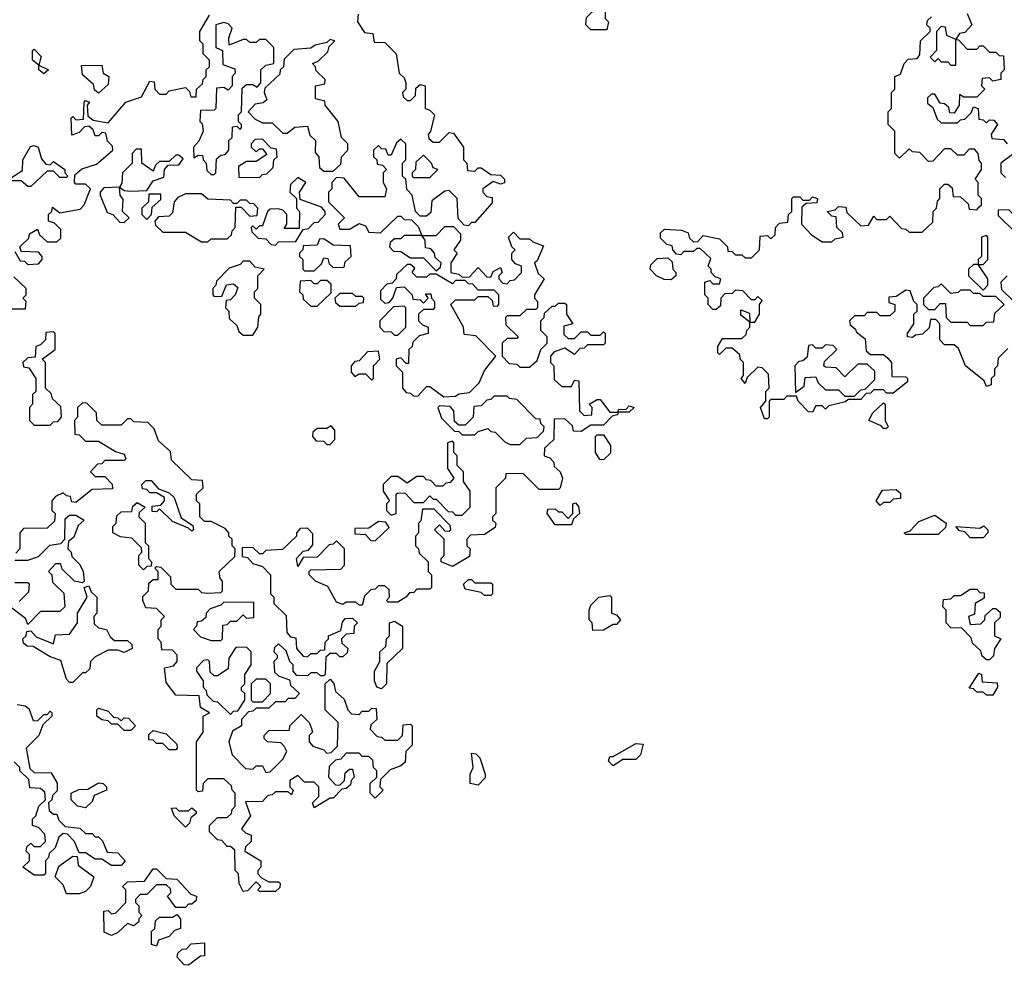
# Model space of a CAD drawing. Extents: x 2708302 to 2968450, y 494490 to 722710.
# Tile 34 of 256: x 2784750 to 2787811, y 617700 to 620641. Entities that reach past the tile are written whole.
import ezdxf

# ---------------------------------------------------------------- set-up
doc = ezdxf.new("R2010")
doc.units = 0

msp = doc.modelspace()

# ---------------------------------------------------------------- linework, layer by layer
at = {"layer": '0CON20XD'}
for points in [[(2786575, 620610), (2786525, 620610), (2786510, 620625), (2786511.7, 620648.3), (2786545, 620680), (2786570, 620675), (2786570, 620645), (2786580, 620635), (2786575, 620610)], [(2784735, 619920), (2784751.7, 619891.7), (2784765, 619890), (2784775, 619880), (2784808.3, 619881.7), (2784820, 619895), (2784820, 619905), (2784808.3, 619918.3), (2784755, 619920), (2784750, 619935), (2784778.3, 619961.7), (2784780, 619975), (2784805, 619990), (2784811.7, 619971.7), (2784835, 619950), (2784865, 619950), (2784878.3, 619961.7), (2784878.3, 619988.3), (2784858.3, 620008.3), (2784840, 620015), (2784840, 620035), (2784850, 620045), (2784851.7, 620058.3), (2784875, 620040), (2784938.3, 620051.7), (2784950, 620065), (2784970, 620115), (2784955, 620130), (2784925, 620130), (2784920, 620135), (2784921.7, 620158.3), (2784943, 620177), (2784988.3, 620191.7), (2785040, 620235), (2785038.3, 620248.3), (2785023, 620263), (2785018.3, 620288.3), (2785005, 620290), (2784995, 620280), (2784985, 620280), (2784978.3, 620298.3), (2784965, 620310), (2784951.7, 620308.3), (2784935, 620290), (2784911.7, 620281.7), (2784910, 620335), (2784915, 620340), (2784925, 620330), (2784948.3, 620331.7), (2784950, 620385), (2784955, 620390), (2784967.5, 620385), (2784960, 620375), (2784961.7, 620341.7), (2784978.3, 620328.3), (2785025, 620320), (2785080, 620385), (2785128.3, 620401.7), (2785155, 620450), (2785168.3, 620448.3), (2785170, 620425), (2785185, 620410), (2785205, 620410), (2785215, 620420), (2785265, 620430), (2785278.3, 620418.3), (2785281.7, 620401.7), (2785298.3, 620401.7), (2785300, 620425), (2785318.3, 620441.7), (2785320, 620455), (2785330, 620465), (2785330, 620485), (2785340, 620495), (2785340, 620515), (2785320, 620535), (2785320, 620565), (2785310, 620575), (2785310, 620605), (2785340, 620655)], [(2785801.7, 620658.3), (2785800, 620635), (2785821.7, 620601.7), (2785848.3, 620598.3), (2785851.7, 620571.7), (2785885, 620570), (2785920, 620535), (2785930, 620475), (2785945, 620460), (2785950, 620445), (2785950, 620425), (2785940, 620415), (2785941.7, 620401.7), (2785955, 620390), (2785965, 620390), (2785980, 620405), (2785981.7, 620428.3), (2785995, 620440), (2786010, 620435), (2786010, 620365), (2786025, 620360), (2786040, 620345), (2786027, 620293), (2786020, 620285), (2786021.7, 620271.7), (2786035, 620260), (2786055, 620260), (2786085, 620290), (2786098.3, 620288.3), (2786130, 620245), (2786130, 620205), (2786140, 620195), (2786141.7, 620171.7), (2786165, 620170), (2786175, 620180), (2786185, 620180), (2786215, 620160), (2786245, 620157.5), (2786257.5, 620145), (2786256.7, 620133.3), (2786245, 620130), (2786221.7, 620138.3)], [(2787075, 619400), (2787065, 619400), (2787052.5, 619435), (2787070, 619455), (2787070, 619485), (2787080, 619495), (2787078.3, 619538.3), (2787058.3, 619558.3), (2787045, 619560), (2787011.7, 619528.3), (2787005, 619510), (2786992.5, 619525), (2787000, 619535), (2787000, 619575), (2786990, 619585), (2786988.3, 619598.3), (2786965, 619620), (2786945, 619620), (2786925, 619600), (2786920, 619605), (2786920, 619625), (2786935, 619650), (2786995, 619650), (2787008.3, 619661.7), (2787010, 619675), (2787020, 619685), (2787020, 619700), (2786991.7, 619721.7), (2786991.7, 619738.3), (2787018.3, 619728.3), (2787020, 619700), (2787035, 619700), (2787050, 619725), (2787050, 619755), (2787058.3, 619768.3), (2787045, 619780), (2787035, 619770), (2787025, 619770), (2786998.3, 619798.3), (2786975, 619800), (2786965, 619790), (2786941.7, 619788.3), (2786930, 619775), (2786928.3, 619751.7), (2786915, 619740), (2786905, 619740), (2786890, 619755), (2786890, 619775), (2786880, 619785), (2786880, 619825), (2786895, 619830), (2786905, 619820), (2786925, 619820), (2786930, 619835), (2786911.7, 619841.7), (2786900, 619855), (2786900, 619865), (2786890, 619875), (2786898.3, 619898.3), (2786865, 619930), (2786855, 619930), (2786845, 619920), (2786815, 619920), (2786805, 619910), (2786791.7, 619911.7), (2786780, 619925), (2786778.3, 619938.3), (2786761.7, 619941.7), (2786741.7, 619961.7), (2786741.7, 619978.3), (2786755, 619990), (2786807, 619987), (2786828.3, 619978.3), (2786831.7, 619961.7), (2786845, 619950), (2786858.3, 619951.7), (2786875, 619970), (2786925, 619960), (2786950, 619935), (2786951.7, 619921.7), (2786965, 619920), (2786975, 619910), (2786995, 619910), (2787005, 619900), (2787025, 619900), (2787050, 619925), (2787051.7, 619968.3), (2787075, 619970), (2787085, 619960), (2787098.3, 619971.7), (2787100, 619995), (2787111.7, 620008.3), (2787138.3, 620011.7), (2787140, 620035), (2787150, 620045), (2787150, 620085), (2787155, 620090), (2787175, 620090), (2787185, 620080), (2787205, 620080), (2787215, 620090), (2787230, 620085), (2787228.3, 620071.7), (2787195, 620070), (2787181.7, 620058.3), (2787180, 620005), (2787211.7, 619971.7), (2787245, 619950), (2787275, 619950), (2787285, 619960), (2787310, 619965), (2787308.3, 619978.3), (2787290, 619995), (2787288.3, 620028.3), (2787275, 620030), (2787260, 620045), (2787285, 620050), (2787295, 620060), (2787318.3, 620058.3), (2787321.7, 620041.7), (2787365, 620000), (2787388.3, 620001.7), (2787405, 620030), (2787415, 620020), (2787445, 620020), (2787455, 620030), (2787491.7, 619991.7), (2787505, 619990), (2787515, 619980), (2787555, 619980), (2787588.3, 620011.7), (2787590, 620045), (2787600, 620055), (2787603, 620077), (2787610, 620085), (2787610, 620115), (2787625, 620130), (2787635, 620130), (2787648.3, 620118.3), (2787651.7, 620091.7), (2787675, 620090), (2787698.3, 620068.3), (2787701.7, 620051.7), (2787725, 620050), (2787731.7, 620058.3), (2787740, 620065), (2787740, 620085), (2787730, 620095), (2787730, 620135), (2787720, 620145), (2787740, 620175), (2787740, 620195), (2787733, 620203), (2787730, 620225), (2787718.3, 620238.3), (2787701.7, 620238.3), (2787685, 620220), (2787665, 620220), (2787645, 620240), (2787625, 620240), (2787588.3, 620201.7), (2787575, 620200), (2787548.3, 620228.3), (2787525, 620230), (2787515, 620240), (2787485, 620210), (2787470, 620225), (2787470, 620295), (2787450, 620315), (2787450, 620355), (2787460, 620365), (2787460, 620415), (2787470, 620425), (2787470, 620465), (2787488.3, 620471.7), (2787500, 620505), (2787511.7, 620518.3), (2787540, 620520), (2787548.3, 620531.7), (2787550, 620575), (2787580, 620605), (2787580, 620615), (2787570, 620625), (2787571.7, 620638.3), (2787585, 620650)], [(2787695, 620660), (2787710, 620625), (2787688.3, 620601.7), (2787671.7, 620598.3), (2787660, 620580), (2787668.3, 620578.3), (2787695, 620550), (2787725, 620550), (2787735, 620560), (2787745, 620560), (2787765, 620540), (2787785, 620540), (2787795, 620530), (2787808.3, 620528.3), (2787810, 620485), (2787800, 620475), (2787800, 620455), (2787775, 620450), (2787765, 620460), (2787741.7, 620458.3), (2787740, 620435), (2787750, 620425), (2787725, 620400), (2787685, 620400), (2787671.7, 620408.3), (2787670, 620375), (2787655, 620350), (2787641.7, 620351.7), (2787638.3, 620368.3), (2787625, 620380), (2787611.7, 620381.7), (2787595, 620410), (2787585, 620410), (2787571.7, 620398.3), (2787571.7, 620381.7), (2787588.3, 620368.3), (2787601.7, 620331.7), (2787615, 620320), (2787665, 620320), (2787675, 620330), (2787688.3, 620331.7), (2787708.3, 620351.7), (2787715, 620370), (2787730, 620365), (2787731.7, 620331.7), (2787745, 620330), (2787755, 620320), (2787765, 620330), (2787778.3, 620328.3), (2787790, 620315), (2787770, 620285), (2787771.7, 620271.7), (2787808.3, 620268.3), (2787820, 620255)], [(2785355, 620160), (2785360, 620165), (2785361.7, 620208.3), (2785375, 620220), (2785388.3, 620221.7), (2785400, 620235), (2785400, 620265), (2785410, 620275), (2785411.7, 620308.3), (2785425, 620310), (2785435, 620300), (2785440, 620305), (2785440, 620315), (2785430, 620325), (2785430, 620345), (2785440, 620355), (2785441.7, 620428.3), (2785455, 620440), (2785475, 620440), (2785488.3, 620431.7), (2785500, 620445), (2785500, 620485), (2785515, 620500), (2785540, 620505), (2785540, 620555), (2785515, 620580), (2785495, 620580), (2785485, 620570), (2785465, 620570), (2785455, 620580), (2785445, 620580), (2785401.7, 620561.7), (2785400, 620585), (2785410, 620615), (2785398.3, 620628.3), (2785385, 620632.5), (2785360, 620625), (2785360, 620555), (2785380, 620545), (2785381.7, 620501.7), (2785418.3, 620488.3), (2785420, 620475), (2785410, 620465), (2785410, 620435), (2785398.3, 620421.7), (2785385, 620430), (2785361.7, 620428.3), (2785360, 620365), (2785355, 620360), (2785311.7, 620358.3), (2785310, 620325), (2785317, 620317), (2785320, 620295), (2785307, 620263), (2785290, 620245), (2785291.7, 620211.7), (2785305, 620220), (2785318.3, 620218.3), (2785320, 620205), (2785330, 620195), (2785331.7, 620171.7), (2785345, 620160), (2785355, 620160)], [(2787660, 620500), (2787660, 620580), (2787631.7, 620591.7), (2787628.3, 620618.3), (2787615, 620620), (2787600, 620605), (2787600, 620545), (2787580, 620525), (2787595, 620510), (2787605, 620520), (2787615, 620510), (2787635, 620510), (2787645, 620500), (2787655, 620500), (2787660, 620500)], [(2785725, 620170), (2785748.3, 620191.7), (2785750, 620215), (2785770, 620235), (2785770, 620255), (2785750, 620275), (2785740, 620325), (2785700, 620375), (2785698.3, 620388.3), (2785670, 620395), (2785670, 620435), (2785698.3, 620441.7), (2785700, 620455), (2785671.7, 620481.7), (2785670, 620495), (2785660, 620505), (2785678.3, 620511.7), (2785708.3, 620541.7), (2785711.7, 620558.3), (2785730, 620575), (2785715, 620580), (2785705, 620570), (2785668.3, 620561.7), (2785655, 620552.5), (2785601.7, 620548.3), (2785571.7, 620518.3), (2785570, 620495), (2785560, 620485), (2785558.3, 620471.7), (2785511.7, 620428.3), (2785510, 620415), (2785518.3, 620391.7), (2785507, 620383), (2785481.7, 620378.3), (2785460, 620355), (2785481.7, 620331.7), (2785505, 620320), (2785535, 620320), (2785568.3, 620288.3), (2785581.7, 620288.3), (2785605, 620306.7), (2785645, 620310), (2785651.7, 620281.7), (2785670, 620265), (2785668.3, 620228.3), (2785680, 620215), (2785681.7, 620181.7), (2785695, 620170), (2785725, 620170)], [(2784825, 620472.5), (2784810, 620485), (2784810, 620500), (2784790, 620515), (2784790, 620545), (2784795, 620550), (2784817, 620527), (2784810, 620500), (2784840, 620485), (2784825, 620472.5)], [(2784995, 620412.5), (2784983, 620423), (2784979.3, 620439.3), (2784945, 620470), (2784941.7, 620498.3), (2785005, 620500), (2785010, 620475), (2785027.5, 620465), (2785025, 620440), (2784995, 620412.5)], [(2784725, 620150), (2784758.3, 620171.7), (2784760, 620205), (2784783.6, 620246.4), (2784795, 620250), (2784807.5, 620245), (2784818.3, 620208.3), (2784831.7, 620191.7), (2784845, 620190), (2784855, 620200), (2784890, 620175), (2784890, 620165), (2784900, 620155), (2784895, 620150), (2784875, 620150), (2784855, 620170), (2784835, 620170), (2784785, 620122.5), (2784775, 620122.5), (2784755, 620140), (2784725, 620140)], [(2786221.7, 620138.3), (2786190, 620115), (2786190, 620105), (2786201.7, 620091.7), (2786218.3, 620088.3), (2786218.3, 620071.7), (2786165, 620010), (2786155, 620010), (2786145, 620000), (2786131.7, 620001.7), (2786113, 620023), (2786110, 620085), (2786085, 620110), (2786071.7, 620108.3), (2786031.7, 620078.3), (2786028.3, 620041.7), (2786015, 620030), (2785995, 620030), (2785980, 620045), (2785970, 620095), (2785953, 620113), (2785950, 620145), (2785940, 620155), (2785940, 620195), (2785950, 620205), (2785950, 620255), (2785935, 620270), (2785921.7, 620258.3), (2785905, 620220), (2785895, 620220), (2785888.3, 620238.3), (2785875, 620240), (2785865, 620250), (2785850, 620235), (2785850, 620215), (2785860, 620205), (2785861.7, 620191.7), (2785878.3, 620188.3), (2785890, 620175), (2785880, 620165), (2785880, 620135), (2785890, 620115), (2785885, 620090), (2785805, 620090), (2785758.3, 620148.3), (2785735, 620150), (2785720, 620135), (2785720, 620115), (2785710, 620105), (2785710, 620075), (2785760, 620025), (2785740, 620005), (2785745, 619990), (2785775, 619990), (2785805, 620007.5), (2785825, 620000), (2785835, 619980), (2785871.7, 619978.3), (2785925, 620030), (2785935, 620030), (2785945, 620020), (2785968.3, 620018.3), (2785988.3, 619998.3), (2786000, 619970), (2786045, 619970), (2786071.7, 619998.3), (2786098.3, 619998.3), (2786120, 619975), (2786120, 619955), (2786100, 619925), (2786110, 619915), (2786090, 619885), (2786090, 619855), (2786115, 619850), (2786125, 619840), (2786148.3, 619841.7), (2786175, 619870), (2786201.7, 619841.7), (2786215, 619840), (2786221.7, 619858.3), (2786245, 619870), (2786250, 619855), (2786240, 619845), (2786240, 619835), (2786251.7, 619821.7), (2786265, 619820), (2786275, 619830), (2786288.3, 619831.7), (2786310, 619855), (2786310, 619875), (2786291.7, 619881.7), (2786280, 619895), (2786280, 619915), (2786290, 619925), (2786280, 619935), (2786270, 619965), (2786285, 619980), (2786305, 619960), (2786335, 619960), (2786345, 619950), (2786378.3, 619938.3), (2786358.3, 619891.7), (2786350, 619885), (2786361.7, 619851.7), (2786380, 619835), (2786350, 619785), (2786350, 619775), (2786360, 619765), (2786360, 619745), (2786355, 619740), (2786325, 619740), (2786305, 619720), (2786265, 619720), (2786260, 619715), (2786261.7, 619691.7), (2786300, 619655), (2786295, 619650), (2786265, 619650), (2786250, 619635), (2786250, 619595), (2786271.7, 619571.7), (2786295, 619570), (2786305, 619560), (2786335, 619560), (2786358.3, 619581.7), (2786370, 619615), (2786390, 619635), (2786390, 619655), (2786370, 619675), (2786370, 619705), (2786380, 619715), (2786381.7, 619728.3), (2786405, 619750), (2786415, 619750), (2786425, 619760), (2786445, 619760), (2786450, 619755), (2786450, 619725), (2786470, 619695), (2786441.7, 619688.3), (2786441.7, 619661.7), (2786455, 619650), (2786475, 619650), (2786495, 619670), (2786515, 619670), (2786525, 619660), (2786555, 619660), (2786565, 619670), (2786570, 619665), (2786570, 619635), (2786565, 619630), (2786515, 619630), (2786505, 619620), (2786491.7, 619618.3), (2786475, 619600), (2786445, 619620), (2786411.7, 619608.3), (2786400, 619595), (2786400, 619575), (2786410, 619565), (2786411.7, 619521.7), (2786435, 619500), (2786465, 619500), (2786475, 619520), (2786488.3, 619518.3), (2786490, 619425), (2786505, 619410), (2786528.3, 619411.7), (2786530, 619435), (2786520, 619445), (2786545, 619460), (2786555, 619460), (2786585, 619420), (2786610, 619420), (2786611.7, 619428.3), (2786635, 619430), (2786645, 619440), (2786660, 619435), (2786645, 619420), (2786610, 619420), (2786608.3, 619411.7), (2786591.7, 619408.3), (2786565, 619380), (2786525, 619380), (2786495, 619360), (2786471.7, 619361.7), (2786468.3, 619378.3), (2786445, 619400), (2786411.7, 619398.3), (2786410, 619335), (2786381.7, 619308.3), (2786380, 619285), (2786398.3, 619278.3), (2786410, 619265), (2786411.7, 619251.7), (2786430, 619235), (2786437.5, 619215), (2786430, 619185), (2786425, 619180), (2786365, 619180), (2786315, 619230), (2786261.7, 619228.3), (2786260, 619215), (2786230, 619185), (2786230, 619105), (2786220, 619095), (2786220, 619085), (2786230, 619075), (2786228.3, 619061.7), (2786195, 619040), (2786151.7, 619038.3), (2786140, 619025), (2786140, 619005), (2786150, 618995), (2786148.3, 618971.7), (2786095, 618940), (2786060, 618955), (2786060, 618965), (2786070, 618975), (2786070, 619025), (2786040, 619055), (2786055, 619070), (2786071.7, 619051.7), (2786085, 619050), (2786090, 619055), (2786088.3, 619068.3), (2786038.3, 619118.3), (2786001.7, 619118.3), (2785997, 619083), (2785990, 619075), (2785990, 619045), (2785980, 619035), (2785980, 619005), (2785990, 618995), (2785991.7, 618981.7), (2786020, 618955), (2786020, 618925), (2786030, 618915), (2786030, 618875), (2786025, 618870), (2785985, 618870), (2785975, 618860), (2785961.7, 618858.3), (2785950, 618845), (2785925, 618830), (2785895, 618830), (2785890, 618835), (2785900, 618845), (2785898.3, 618868.3), (2785885, 618880), (2785865, 618880), (2785855, 618870), (2785841.7, 618868.3), (2785821.7, 618848.3), (2785815, 618820), (2785805, 618820), (2785795, 618830), (2785765, 618830), (2785755, 618822.5), (2785735, 618830), (2785708.3, 618878.3), (2785670, 618895), (2785650, 618915), (2785650, 618925), (2785655, 618930), (2785748.3, 618931.7), (2785760, 618945), (2785760, 618995), (2785735, 619020), (2785725, 619010), (2785711.7, 619008.3), (2785675, 618970), (2785631.7, 618968.3), (2785615, 618940), (2785610, 618965), (2785631.7, 618988.3), (2785648.3, 618991.7), (2785661.7, 619008.3), (2785661.7, 619041.7), (2785645, 619060), (2785621.7, 619058.3), (2785610, 619045), (2785610, 619035), (2785567, 618993), (2785515, 618990), (2785505, 618980), (2785495, 618980), (2785475, 619000), (2785441.7, 618998.3), (2785441.7, 618971.7), (2785458.3, 618968.3), (2785475, 618950), (2785505, 618940), (2785530, 618915), (2785530, 618855), (2785540, 618845), (2785540, 618825), (2785578.3, 618788.3), (2785580, 618735), (2785591.7, 618721.7), (2785608.3, 618718.3), (2785610, 618685), (2785631.7, 618661.7), (2785645, 618660), (2785655, 618670), (2785675, 618670), (2785685, 618680), (2785698.3, 618681.7), (2785700, 618705), (2785710, 618715), (2785710, 618725), (2785748.3, 618741.7), (2785753, 618767), (2785761.7, 618778.3), (2785785, 618780), (2785800, 618765), (2785790, 618755), (2785788.3, 618731.7), (2785765, 618730), (2785750, 618715), (2785751.7, 618701.7), (2785770, 618685), (2785768.3, 618671.7), (2785755, 618660), (2785745, 618660), (2785735, 618670), (2785715, 618670), (2785701.7, 618658.3), (2785700, 618605), (2785695, 618600), (2785685, 618600), (2785675, 618610), (2785655, 618610), (2785645, 618600), (2785611.7, 618601.7), (2785600, 618615), (2785600, 618635), (2785590, 618645), (2785578.3, 618678.3), (2785555, 618700), (2785541.7, 618688.3), (2785540, 618675), (2785550, 618665), (2785550, 618655), (2785540, 618645), (2785541.7, 618611.7), (2785555, 618600), (2785588.3, 618588.3), (2785591.7, 618571.7), (2785620, 618545), (2785605, 618530), (2785585, 618530), (2785575, 618520), (2785545, 618520), (2785525, 618500), (2785485, 618500), (2785475, 618490), (2785461.7, 618488.3), (2785440, 618465), (2785440, 618445), (2785411.7, 618428.3), (2785400, 618395), (2785410, 618355), (2785451.7, 618311.7), (2785475, 618310), (2785485, 618320), (2785505, 618320), (2785515, 618300), (2785528.3, 618301.7), (2785568.3, 618341.7), (2785580, 618365), (2785571.7, 618381.7), (2785561.7, 618391.7), (2785520, 618395), (2785510, 618405), (2785510, 618415), (2785525, 618430), (2785588.3, 618431.7), (2785590, 618445), (2785625, 618480), (2785650, 618455), (2785657, 618437), (2785660, 618425), (2785650, 618415), (2785650, 618395), (2785661.7, 618381.7), (2785695, 618370), (2785705, 618360), (2785718.3, 618361.7), (2785738.3, 618381.7), (2785740, 618455), (2785700, 618495), (2785700, 618575), (2785715, 618590), (2785727, 618577), (2785731.7, 618551.7), (2785758.3, 618528.3), (2785770, 618495), (2785781.7, 618481.7), (2785805, 618480), (2785815, 618490), (2785835, 618490), (2785845, 618500), (2785858.3, 618498.3), (2785860, 618465), (2785841.7, 618448.3), (2785840, 618435), (2785861.7, 618411.7), (2785875, 618410), (2785885, 618400), (2785925, 618400), (2785940, 618415), (2785941.7, 618448.3), (2785965, 618450), (2785970, 618445), (2785970, 618385), (2785950, 618365), (2785948.3, 618331.7), (2785935, 618320), (2785901.7, 618308.3), (2785871.7, 618278.3), (2785870, 618255), (2785880, 618245), (2785855, 618220), (2785840, 618235), (2785840, 618265), (2785860, 618285), (2785860, 618305), (2785850, 618315), (2785848.3, 618338.3), (2785835, 618350), (2785815, 618350), (2785805, 618360), (2785765, 618360), (2785748.3, 618341.7), (2785731.7, 618338.3), (2785711.7, 618318.3), (2785710, 618285), (2785731.7, 618261.7), (2785745, 618260), (2785760, 618275), (2785761.7, 618298.3), (2785775, 618310), (2785785, 618310), (2785790, 618285), (2785780, 618275), (2785778.3, 618261.7), (2785765, 618250), (2785751.7, 618248.3), (2785725, 618220), (2785715, 618220), (2785665, 618190), (2785660, 618205), (2785680, 618225), (2785680, 618255), (2785665, 618270), (2785635, 618270), (2785615, 618290), (2785590, 618275), (2785590, 618255), (2785600, 618245), (2785595, 618230), (2785585, 618240), (2785545, 618240), (2785535, 618230), (2785521.7, 618228.3), (2785505, 618210), (2785451.7, 618208.3), (2785467.5, 618165), (2785440, 618125), (2785451.7, 618111.7), (2785470, 618105), (2785470, 618085), (2785451.7, 618068.3), (2785450, 618055), (2785500, 618025), (2785500, 618005), (2785490, 617995), (2785490, 617985), (2785501.7, 617971.7), (2785525, 617960), (2785555, 617960), (2785560, 617955), (2785558.3, 617941.7), (2785545, 617930)], [(2785495, 620150), (2785505, 620160), (2785518.3, 620161.7), (2785538.3, 620181.7), (2785540, 620205), (2785550, 620215), (2785548.3, 620238.3), (2785531.7, 620241.7), (2785505, 620270), (2785481.7, 620268.3), (2785470, 620255), (2785470, 620245), (2785485, 620230), (2785495, 620240), (2785505, 620240), (2785518.3, 620221.7), (2785485, 620200), (2785455, 620200), (2785430, 620185), (2785431.7, 620151.7), (2785495, 620150)], [(2785095, 620107.5), (2785145, 620110), (2785165, 620140), (2785198.3, 620151.7), (2785200, 620175), (2785211.7, 620188.3), (2785245, 620190), (2785258.3, 620208.3), (2785245, 620220), (2785235, 620220), (2785215, 620200), (2785185, 620200), (2785171.7, 620188.3), (2785165, 620170), (2785130, 620195), (2785128.3, 620238.3), (2785111.7, 620238.3), (2785100, 620225), (2785100, 620195), (2785070, 620165), (2785067.5, 620132.5), (2785060, 620120), (2785075, 620110), (2785095, 620107.5)], [(2786025, 620150), (2786050, 620175), (2786035, 620180), (2786030, 620195), (2786005, 620220), (2785981.7, 620198.3), (2785980, 620175), (2785970, 620165), (2785970, 620155), (2785975, 620150), (2786025, 620150)], [(2787840, 620225), (2787800, 620195), (2787800, 620165), (2787815, 620150)], [(2785545, 619940), (2785555, 619950), (2785608.3, 619951.7), (2785631.7, 619988.3), (2785648.3, 619991.7), (2785665, 620010), (2785678.3, 620011.7), (2785700, 620035), (2785700, 620045), (2785688.3, 620058.3), (2785621.7, 620081.7), (2785620, 620105), (2785640, 620135), (2785615, 620150), (2785591.7, 620128.3), (2785590, 620105), (2785610, 620085), (2785610, 620055), (2785620, 620045), (2785618.3, 619991.7), (2785571.7, 619991.7), (2785580, 620005), (2785580, 620035), (2785568.3, 620048.3), (2785555, 620052.5), (2785528.3, 620051.7), (2785520, 620045), (2785505, 620000), (2785495, 620000), (2785485, 619990), (2785475, 620000), (2785470, 619995), (2785471.7, 619981.7), (2785491.7, 619961.7), (2785515, 619960), (2785531.7, 619941.7), (2785545, 619940)], [(2785075, 620010), (2785090, 620025), (2785070, 620045), (2785071.7, 620081.7), (2785062.5, 620095), (2785060, 620120), (2785011.7, 620118.3), (2785000, 620105), (2785000, 620095), (2785021.7, 620041.7), (2785040, 620035), (2785061.7, 620011.7), (2785075, 620010)], [(2785145, 620020), (2785160, 620035), (2785161.7, 620058.3), (2785188.3, 620081.7), (2785188.3, 620098.3), (2785151.7, 620098.3), (2785150, 620075), (2785130, 620055), (2785130, 620035), (2785145, 620020)], [(2785335, 619950), (2785345, 619960), (2785395, 619960), (2785408.3, 619971.7), (2785410, 619985), (2785420, 619995), (2785421.7, 620058.3), (2785438.3, 620058.3), (2785465, 620030), (2785488.3, 620031.7), (2785490, 620055), (2785478.3, 620068.3), (2785465, 620070), (2785455, 620080), (2785435, 620080), (2785425, 620070), (2785415, 620070), (2785405, 620080), (2785335, 620082.5), (2785315, 620100), (2785265, 620100), (2785241.7, 620088.3), (2785230, 620075), (2785225, 620040), (2785215, 620030), (2785181.7, 620028.3), (2785170, 620015), (2785171.7, 620001.7), (2785195, 619980), (2785265, 619980), (2785315, 619950), (2785335, 619950)], [(2787845, 619980), (2787858.3, 619991.7), (2787860, 620005), (2787871.7, 620018.3), (2787885, 620020), (2787898.3, 620031.7), (2787898.3, 620048.3), (2787885, 620050), (2787855, 620030), (2787841.7, 620031.7), (2787825, 620050), (2787791.7, 620048.3), (2787791.7, 620031.7), (2787845, 619980)], [(2785665, 619860), (2785688.3, 619881.7), (2785695, 619900), (2785708.3, 619898.3), (2785711.7, 619881.7), (2785725, 619870), (2785758.3, 619871.7), (2785761.7, 619888.3), (2785780, 619905), (2785778.3, 619938.3), (2785725, 619940), (2785695, 619960), (2785681.7, 619958.3), (2785675, 619940), (2785631.7, 619938.3), (2785630, 619925), (2785620, 619915), (2785620, 619905), (2785630, 619895), (2785630, 619865), (2785635, 619860), (2785665, 619860)], [(2786045, 619860), (2786058.3, 619871.7), (2786060, 619885), (2786041.7, 619901.7), (2786040, 619915), (2786028.3, 619928.3), (2786011.7, 619931.7), (2786010, 619955), (2786000, 619970), (2785945, 619970), (2785935, 619960), (2785915, 619960), (2785901.7, 619948.3), (2785900, 619935), (2785911.7, 619921.7), (2785935, 619920), (2785965, 619900), (2786005, 619900), (2786045, 619860)], [(2787745, 619880), (2787760, 619895), (2787760, 619965), (2787755, 619970), (2787740, 619965), (2787740, 619905), (2787730, 619895), (2787730, 619880), (2787745, 619880)], [(2785475, 619660), (2785490, 619685), (2785493, 619717), (2785500, 619725), (2785500, 619755), (2785480, 619775), (2785480, 619795), (2785490, 619805), (2785490, 619845), (2785510, 619865), (2785481.7, 619871.7), (2785465, 619890), (2785445, 619890), (2785435, 619880), (2785401.7, 619868.3), (2785361.7, 619828.3), (2785360, 619815), (2785350, 619805), (2785350, 619785), (2785355, 619780), (2785378.3, 619781.7), (2785393, 619817), (2785415, 619820), (2785428.3, 619808.3), (2785420, 619785), (2785405, 619770), (2785391.7, 619768.3), (2785390, 619745), (2785400, 619735), (2785401.7, 619711.7), (2785425, 619690), (2785431.7, 619671.7), (2785445, 619660), (2785475, 619660)], [(2786775, 619832.5), (2786753.3, 619833.3), (2786730, 619845), (2786710, 619865), (2786711.7, 619878.3), (2786731.7, 619898.3), (2786765, 619900), (2786778.3, 619888.3), (2786780, 619865), (2786790, 619855), (2786790, 619845), (2786775, 619832.5)], [(2786068.3, 619468.3), (2786105, 619470), (2786115, 619477.5), (2786148.3, 619481.7), (2786178.3, 619511.7), (2786195, 619550), (2786230, 619595), (2786168.3, 619658.3), (2786131.7, 619661.7), (2786130, 619685), (2786090, 619755), (2786105, 619770), (2786165, 619770), (2786175, 619780), (2786205, 619780), (2786218.3, 619768.3), (2786221.7, 619751.7), (2786235, 619750), (2786240, 619755), (2786240, 619785), (2786225, 619800), (2786175, 619800), (2786158.3, 619818.3), (2786145, 619820), (2786135, 619830), (2786105, 619830), (2786095, 619820), (2786045, 619850), (2786025, 619850), (2786015, 619840), (2785985, 619840), (2785970, 619855), (2785978.3, 619868.3), (2785965, 619880), (2785955, 619880), (2785921.7, 619848.3), (2785920, 619835), (2785908.3, 619821.7), (2785891.7, 619818.3), (2785871.7, 619798.3), (2785871.7, 619771.7), (2785885, 619760), (2785898.3, 619761.7), (2785910, 619775), (2785921.7, 619808.3), (2785945, 619810), (2785970, 619785), (2785971.7, 619771.7), (2785995, 619770), (2786005, 619760), (2786020, 619775), (2786011.7, 619788.3), (2786028.3, 619788.3), (2786030, 619775), (2786040, 619765), (2786040, 619745), (2786035, 619740), (2786005, 619740), (2785990, 619725), (2785990, 619705), (2786001.7, 619691.7), (2786020, 619685), (2786020, 619665), (2785991.7, 619658.3), (2785971.7, 619638.3), (2785970, 619625), (2785960, 619615), (2785958.3, 619571.7), (2785951.7, 619571.7), (2785935, 619590), (2785920, 619585), (2785920, 619565), (2785940, 619545), (2785940, 619495), (2785951.7, 619481.7), (2785965, 619480), (2785975, 619470), (2785988.3, 619471.7), (2786015, 619500), (2786025, 619500), (2786068.3, 619468.3)], [(2787745, 619800), (2787760, 619815), (2787760, 619835), (2787730, 619880), (2787715, 619880), (2787700, 619865), (2787700, 619845), (2787745, 619800)], [(2784721.7, 619741.7), (2784768.3, 619741.7), (2784770, 619765), (2784760, 619775), (2784770, 619785), (2784770, 619805), (2784731.7, 619841.7)], [(2785675, 619750), (2785718.3, 619791.7), (2785718.3, 619818.3), (2785705, 619830), (2785685, 619830), (2785675, 619820), (2785665, 619820), (2785655, 619830), (2785621.7, 619828.3), (2785620, 619795), (2785630, 619785), (2785631.7, 619771.7), (2785655, 619750), (2785675, 619750)], [(2787745, 619690), (2787755, 619700), (2787778.3, 619701.7), (2787781.7, 619728.3), (2787810, 619755), (2787785, 619780), (2787745, 619780), (2787735, 619790), (2787715, 619790), (2787705, 619800), (2787675, 619800), (2787667, 619793), (2787645, 619790), (2787615, 619820), (2787605, 619810), (2787591.7, 619808.3), (2787560, 619775), (2787560, 619755), (2787575, 619740), (2787595, 619740), (2787611.7, 619758.3), (2787628.3, 619758.3), (2787630, 619715), (2787645, 619700), (2787695, 619700), (2787705, 619690), (2787745, 619690)], [(2787820, 619845), (2787800, 619825), (2787801.7, 619801.7), (2787835, 619770)], [(2785795, 619750), (2785805, 619760), (2785818.3, 619761.7), (2785820, 619775), (2785815, 619780), (2785795, 619780), (2785785, 619790), (2785745, 619790), (2785730, 619775), (2785731.7, 619761.7), (2785745, 619750), (2785795, 619750)], [(2787821.7, 619618.3), (2787791.7, 619588.3), (2787790, 619565), (2787780, 619555), (2787780, 619535), (2787770, 619525), (2787770, 619505), (2787755, 619500), (2787748.3, 619518.3), (2787690, 619565), (2787668.3, 619618.3), (2787655, 619630), (2787625, 619630), (2787610, 619645), (2787610, 619695), (2787598.3, 619708.3), (2787581.7, 619708.3), (2787577, 619683), (2787557, 619663), (2787535, 619660), (2787525, 619652.5), (2787510, 619655), (2787510, 619665), (2787530, 619695), (2787530, 619725), (2787540, 619735), (2787540, 619755), (2787530, 619765), (2787518.3, 619798.3), (2787505, 619800), (2787475, 619780), (2787451.7, 619778.3), (2787451.7, 619761.7), (2787470, 619755), (2787470, 619735), (2787455, 619720), (2787425, 619720), (2787415, 619730), (2787385, 619730), (2787375, 619720), (2787345, 619720), (2787330, 619705), (2787331.7, 619691.7), (2787348.3, 619678.3), (2787350, 619670), (2787378.3, 619648.3), (2787381.7, 619611.7), (2787395, 619600), (2787435, 619600), (2787448.3, 619588.3), (2787460, 619575), (2787461.7, 619531.7), (2787505, 619530), (2787510, 619525), (2787510, 619515), (2787465, 619480), (2787445, 619480), (2787435, 619490), (2787405, 619490), (2787395, 619480), (2787381.7, 619478.3), (2787365, 619460), (2787325, 619460), (2787317, 619453), (2787265, 619440), (2787255, 619430), (2787245, 619440), (2787225, 619440), (2787215, 619420), (2787201.7, 619421.7), (2787170, 619455), (2787165, 619470), (2787135, 619470), (2787125, 619460), (2787085, 619460), (2787080, 619455), (2787080, 619405), (2787075, 619400)], [(2785925, 619660), (2785950, 619685), (2785950, 619745), (2785945, 619750), (2785911.7, 619748.3), (2785870, 619705), (2785870, 619685), (2785881.7, 619671.7), (2785905, 619670), (2785915, 619660), (2785925, 619660)], [(2784845, 619380), (2784855, 619390), (2784868.3, 619391.7), (2784880, 619405), (2784878.3, 619438.3), (2784851.7, 619461.7), (2784848.3, 619478.3), (2784830, 619495), (2784830, 619575), (2784820, 619585), (2784860, 619615), (2784860, 619665), (2784855, 619670), (2784831.7, 619668.3), (2784830, 619645), (2784815, 619630), (2784800, 619625), (2784798.3, 619591.7), (2784775, 619590), (2784760, 619575), (2784761.7, 619561.7), (2784778.3, 619558.3), (2784800, 619525), (2784800, 619485), (2784790, 619475), (2784790, 619445), (2784780, 619435), (2784780, 619395), (2784795, 619380), (2784845, 619380)], [(2785845, 619520), (2785850, 619525), (2785850, 619565), (2785870, 619585), (2785865, 619610), (2785831.7, 619608.3), (2785805, 619580), (2785791.7, 619578.3), (2785780, 619565), (2785780, 619545), (2785791.7, 619531.7), (2785805, 619540), (2785825, 619540), (2785845, 619520)], [(2787345, 619470), (2787365, 619490), (2787378.3, 619491.7), (2787408.3, 619521.7), (2787408.3, 619548.3), (2787385, 619570), (2787355, 619570), (2787315, 619530), (2787288.3, 619558.3), (2787255, 619560), (2787250, 619565), (2787251.7, 619578.3), (2787290, 619615), (2787278.3, 619628.3), (2787255, 619630), (2787245, 619620), (2787225, 619620), (2787215, 619630), (2787201.7, 619628.3), (2787198.3, 619591.7), (2787185, 619580), (2787171.7, 619578.3), (2787160, 619565), (2787161.7, 619481.7), (2787188.3, 619501.7), (2787191.7, 619528.3), (2787225, 619530), (2787231.7, 619511.7), (2787255, 619490), (2787295, 619490), (2787315, 619470), (2787345, 619470)], [(2786305, 619320), (2786325, 619340), (2786358.3, 619341.7), (2786378.3, 619361.7), (2786380, 619375), (2786370, 619385), (2786368.3, 619398.3), (2786355, 619400), (2786295, 619460), (2786273, 619463), (2786265, 619470), (2786225, 619470), (2786215, 619460), (2786201.7, 619458.3), (2786185, 619440), (2786161.7, 619438.3), (2786160, 619405), (2786135, 619380), (2786115, 619380), (2786101.7, 619391.7), (2786100, 619425), (2786088.3, 619438.3), (2786055, 619440), (2786050, 619435), (2786061.7, 619401.7), (2786101.7, 619361.7), (2786115, 619360), (2786125, 619350), (2786165, 619350), (2786175, 619360), (2786205, 619370), (2786215, 619360), (2786228.3, 619358.3), (2786258.3, 619328.3), (2786275, 619320), (2786305, 619320)], [(2785545, 617930), (2785495, 617930), (2785490, 617935), (2785500, 617945), (2785485, 617960), (2785458.3, 617931.7), (2785445, 617930), (2785432.5, 617955), (2785430, 617985), (2785420, 617995), (2785418.3, 618058.3), (2785405, 618070), (2785395, 618070), (2785378.3, 618088.3), (2785365, 618090), (2785340, 618115), (2785340, 618135), (2785365, 618160), (2785395, 618160), (2785408.3, 618171.7), (2785410, 618185), (2785420, 618195), (2785420, 618235), (2785410, 618245), (2785408.3, 618258.3), (2785385, 618280), (2785335, 618280), (2785320, 618265), (2785318.3, 618241.7), (2785305, 618240), (2785300, 618245), (2785300, 618395), (2785320, 618425), (2785320, 618475), (2785340, 618485), (2785311.7, 618501.7), (2785308.3, 618538.3), (2785235, 618540), (2785205, 618580), (2785200, 618625), (2785228.3, 618631.7), (2785240, 618645), (2785240, 618665), (2785225, 618680), (2785191.7, 618681.7), (2785190, 618705), (2785180, 618715), (2785180, 618745), (2785190, 618755), (2785190, 618775), (2785200, 618785), (2785175, 618810), (2785141.7, 618811.7), (2785132.5, 618835), (2785133, 618847), (2785150, 618865), (2785151.7, 618888.3), (2785165, 618900), (2785180, 618900), (2785180, 618925), (2785170, 618935), (2785175, 618940), (2785188.3, 618938.3), (2785218.3, 618908.3), (2785220, 618885), (2785235, 618870), (2785305, 618870), (2785315, 618860), (2785335, 618857.5), (2785375, 618860), (2785380, 618865), (2785380, 618895), (2785373, 618903), (2785370, 618925), (2785418.3, 618971.7), (2785420, 618995), (2785410, 619005), (2785410, 619025), (2785400, 619035), (2785400, 619045), (2785388.3, 619058.3), (2785345, 619080), (2785325, 619080), (2785310, 619095), (2785310, 619135), (2785300, 619145), (2785300, 619165), (2785320, 619185), (2785318.3, 619208.3), (2785285, 619210), (2785221.7, 619271.7), (2785218.3, 619298.3), (2785181.7, 619331.7), (2785168.3, 619368.3), (2785148.3, 619388.3), (2785105, 619390), (2785095, 619400), (2785085, 619400), (2785065, 619380), (2785005, 619380), (2784990, 619395), (2784988.3, 619418.3), (2784958.3, 619448.3), (2784945, 619450), (2784930, 619435), (2784930, 619405), (2784920, 619395), (2784921.7, 619351.7), (2784935, 619350), (2784955, 619330), (2784995, 619330), (2785048.3, 619298.3), (2785075, 619290), (2785080, 619275), (2785075, 619270), (2785015, 619270), (2785005, 619260), (2784991.7, 619258.3), (2784970, 619235), (2784985, 619220), (2785015, 619220), (2785037, 619197), (2785038.3, 619181.7), (2784975, 619180), (2784925, 619140), (2784911.7, 619141.7), (2784908.3, 619158.3), (2784895, 619160), (2784885, 619170), (2784861.7, 619158.3), (2784850, 619145), (2784850, 619115), (2784860, 619105), (2784858.3, 619081.7), (2784835, 619060), (2784761.7, 619058.3), (2784750, 619045), (2784750, 618995), (2784738.3, 618981.7)], [(2787445, 619370), (2787435, 619370), (2787428.3, 619378.3), (2787390, 619395), (2787401.7, 619418.3), (2787435, 619450), (2787440, 619445), (2787440, 619395), (2787450, 619375), (2787445, 619370)], [(2785715, 619320), (2785730, 619335), (2785730, 619365), (2785718.3, 619378.3), (2785705, 619370), (2785675, 619370), (2785661.7, 619358.3), (2785660, 619345), (2785671.7, 619331.7), (2785695, 619330), (2785705, 619320), (2785715, 619320)], [(2786125, 619100), (2786150, 619125), (2786150, 619175), (2786130, 619205), (2786130, 619235), (2786110, 619255), (2786110, 619285), (2786100, 619295), (2786100, 619325), (2786095, 619330), (2786080, 619325), (2786080, 619245), (2786100, 619215), (2786088.3, 619201.7), (2786075, 619200), (2786065, 619190), (2786045, 619190), (2786028.3, 619208.3), (2786015, 619210), (2786005, 619220), (2785985, 619220), (2785955, 619200), (2785925, 619220), (2785905, 619220), (2785880, 619195), (2785880, 619175), (2785900, 619145), (2785890, 619135), (2785890, 619115), (2785905, 619100), (2785920, 619105), (2785920, 619165), (2785925, 619170), (2785948.3, 619168.3), (2785975, 619140), (2786005, 619140), (2786025, 619160), (2786035, 619150), (2786045, 619150), (2786081.7, 619111.7), (2786095, 619110), (2786105, 619100), (2786125, 619100)], [(2786565, 619272.5), (2786553.6, 619273.6), (2786540, 619295), (2786540, 619345), (2786545, 619350), (2786565, 619350), (2786587, 619317), (2786587, 619293), (2786565, 619272.5)], [(2785285, 619050), (2785275, 619060), (2785225, 619080), (2785185, 619120), (2785175, 619110), (2785161.7, 619111.7), (2785161.7, 619128.3), (2785188.3, 619131.7), (2785200, 619145), (2785200, 619155), (2785175, 619170), (2785155, 619170), (2785145, 619180), (2785131.7, 619181.7), (2785130, 619195), (2785141.7, 619208.3), (2785158.3, 619208.3), (2785181.7, 619181.7), (2785215, 619170), (2785230, 619155), (2785251.7, 619091.7), (2785288.3, 619068.3), (2785290, 619055), (2785285, 619050)], [(2787425, 619130), (2787412.5, 619145), (2787431.7, 619178.3), (2787475, 619180), (2787488.3, 619168.3), (2787488.3, 619151.7), (2787465, 619150), (2787455, 619140), (2787435, 619140), (2787425, 619130)], [(2785135, 618930), (2785120, 618945), (2785120, 618975), (2785130, 618985), (2785128.3, 618998.3), (2785098.3, 619028.3), (2785063, 619033), (2785040, 619045), (2785040, 619065), (2785050, 619075), (2785051.7, 619098.3), (2785065, 619110), (2785098.3, 619111.7), (2785101.7, 619128.3), (2785115, 619140), (2785140, 619125), (2785121.7, 619108.3), (2785120, 619095), (2785140, 619075), (2785140, 619015), (2785150, 619005), (2785150, 618965), (2785160, 618955), (2785158.3, 618941.7), (2785145, 618940), (2785135, 618930)], [(2786465, 619070), (2786415, 619070), (2786390, 619105), (2786391.7, 619118.3), (2786415, 619120), (2786425, 619110), (2786435, 619110), (2786455, 619090), (2786470, 619105), (2786470, 619135), (2786478.3, 619138.3), (2786487, 619127), (2786490, 619105), (2786471.7, 619088.3), (2786465, 619070)], [(2784735, 618960), (2784775, 618960), (2784808.3, 618971.7), (2784843.3, 619006.7), (2784878.3, 619011.7), (2784890, 619025), (2784891.7, 619088.3), (2784905, 619100), (2784925, 619100), (2784950, 619085), (2784931.7, 619068.3), (2784918.3, 619031.7), (2784901.7, 619018.3), (2784900, 618995), (2784910, 618985), (2784911.7, 618971.7), (2784936.7, 618946.7), (2784947.5, 618925), (2784950, 618895), (2784945, 618890), (2784920, 618895), (2784881.7, 618931.7), (2784878.3, 618948.3), (2784861.7, 618948.3), (2784840, 618925), (2784850, 618915), (2784851.7, 618891.7), (2784887, 618857), (2784890, 618815), (2784875, 618800), (2784815, 618800), (2784775, 618760), (2784768.3, 618778.3), (2784720, 618815)], [(2787605, 619040), (2787505, 619040), (2787500, 619045), (2787518.3, 619051.7), (2787545, 619080), (2787595, 619100), (2787630, 619075), (2787628.3, 619061.7), (2787605, 619040)], [(2785855, 619020), (2785898.3, 619061.7), (2785888.3, 619078.3), (2785865, 619080), (2785835, 619060), (2785791.7, 619058.3), (2785791.7, 619041.7), (2785825, 619040), (2785841.7, 619021.7), (2785855, 619020)], [(2787745, 619030), (2787705, 619030), (2787688.3, 619048.3), (2787671.7, 619051.7), (2787660, 619065), (2787735, 619060), (2787747, 619067), (2787760, 619055), (2787760, 619045), (2787745, 619030)], [(2784748.3, 618831.7), (2784778.3, 618861.7), (2784780, 618885), (2784775, 618890), (2784735, 618890)], [(2784915, 618580), (2784905, 618580), (2784895, 618590), (2784878.3, 618648.3), (2784845, 618660), (2784791.7, 618691.7), (2784773, 618693), (2784761.7, 618701.7), (2784760, 618715), (2784770, 618725), (2784771.7, 618738.3), (2784785, 618740), (2784801.7, 618721.7), (2784855, 618700), (2784861.7, 618728.3), (2784905, 618730), (2784930, 618765), (2784930, 618795), (2784960, 618845), (2784950, 618875), (2784965, 618880), (2784971.7, 618861.7), (2784990, 618845), (2784990, 618795), (2784980, 618785), (2784981.7, 618761.7), (2784995, 618750), (2785020, 618745), (2785031.7, 618721.7), (2785045, 618710), (2785085, 618710), (2785098.3, 618698.3), (2785100, 618685), (2785075, 618672.5), (2785055, 618680), (2785025, 618680), (2784985, 618660), (2784970, 618645), (2784968.3, 618621.7), (2784955, 618610), (2784945, 618610), (2784915, 618580)], [(2786215, 618850), (2786195, 618850), (2786185, 618860), (2786135, 618870), (2786130, 618885), (2786145, 618900), (2786155, 618900), (2786165, 618890), (2786215, 618890), (2786220, 618885), (2786220, 618855), (2786215, 618850)], [(2786531.7, 618741.7), (2786530, 618765), (2786520, 618775), (2786520, 618805), (2786525, 618820), (2786550, 618845), (2786585, 618850), (2786590, 618845), (2786590, 618795), (2786605, 618790), (2786617.5, 618775), (2786605, 618760), (2786595, 618760), (2786565, 618742.5), (2786531.7, 618741.7)], [(2787765, 618650), (2787755, 618650), (2787741.7, 618661.7), (2787738.3, 618678.3), (2787711.7, 618701.7), (2787708.3, 618718.3), (2787678.3, 618748.3), (2787645, 618750), (2787630, 618765), (2787630, 618805), (2787620, 618815), (2787621.7, 618838.3), (2787645, 618840), (2787655, 618850), (2787675, 618850), (2787705, 618870), (2787725, 618870), (2787735, 618860), (2787748.3, 618858.3), (2787748.3, 618841.7), (2787720, 618825), (2787718.3, 618791.7), (2787700, 618785), (2787705, 618760), (2787738.3, 618761.7), (2787750, 618775), (2787751.7, 618788.3), (2787775, 618810), (2787785, 618810), (2787798.3, 618798.3), (2787798.3, 618781.7), (2787780, 618765), (2787780, 618725), (2787800, 618715), (2787780, 618685), (2787777, 618663), (2787765, 618650)], [(2785375, 618710), (2785380, 618715), (2785381.7, 618758.3), (2785395, 618760), (2785405, 618770), (2785425, 618770), (2785445, 618790), (2785455, 618780), (2785478.3, 618781.7), (2785478.3, 618828.3), (2785385, 618830), (2785375, 618820), (2785341.7, 618808.3), (2785330, 618795), (2785328.3, 618781.7), (2785315, 618770), (2785301.7, 618768.3), (2785300, 618755), (2785290, 618745), (2785311.7, 618721.7), (2785345, 618710), (2785375, 618710)], [(2785875, 618560), (2785860, 618565), (2785852.5, 618585), (2785852.5, 618615), (2785870, 618645), (2785870, 618675), (2785888.3, 618691.7), (2785890, 618715), (2785900, 618725), (2785900, 618765), (2785915, 618770), (2785940, 618755), (2785940, 618685), (2785891.7, 618638.3), (2785890, 618575), (2785875, 618560)], [(2785405, 618480), (2785415, 618490), (2785428.3, 618491.7), (2785450, 618525), (2785450, 618545), (2785440, 618555), (2785440, 618565), (2785450, 618575), (2785450, 618605), (2785470, 618635), (2785470, 618675), (2785455, 618690), (2785421.7, 618688.3), (2785400, 618655), (2785398.3, 618621.7), (2785365, 618600), (2785355, 618600), (2785341.7, 618611.7), (2785340, 618645), (2785335, 618650), (2785321.7, 618648.3), (2785300, 618625), (2785300, 618615), (2785320, 618585), (2785320, 618565), (2785330, 618555), (2785331.7, 618541.7), (2785351.7, 618521.7), (2785365, 618520), (2785405, 618480)], [(2787775, 618540), (2787755, 618540), (2787745, 618550), (2787725, 618550), (2787715, 618560), (2787701.7, 618561.7), (2787731.7, 618608.3), (2787740, 618605), (2787741.7, 618581.7), (2787788.3, 618578.3), (2787790, 618565), (2787775, 618540)], [(2785505, 618520), (2785530, 618545), (2785530, 618575), (2785515, 618590), (2785485, 618590), (2785470, 618575), (2785470, 618525), (2785475, 618520), (2785505, 618520)], [(2784741.7, 618511.7), (2784767, 618507), (2784778.3, 618498.3), (2784791.7, 618461.7), (2784805, 618460), (2784825, 618480), (2784835, 618480), (2784845, 618490), (2784850, 618485), (2784850, 618475), (2784821.7, 618448.3), (2784810, 618415), (2784770, 618375), (2784781.7, 618311.7), (2784795, 618300), (2784848.3, 618298.3), (2784867, 618267), (2784867, 618243), (2784851.7, 618228.3), (2784850, 618215), (2784840, 618205), (2784841.7, 618181.7), (2784855, 618170), (2784865, 618170), (2784871.7, 618151.7), (2784891.7, 618131.7), (2784937, 618127), (2784955, 618110), (2784975, 618110), (2784985, 618100), (2784995, 618100), (2785007, 618087), (2785021.7, 618051.7), (2785055, 618050), (2785077.5, 618025), (2785065, 618010), (2785035, 618010), (2785005, 618030), (2784985, 618030), (2784955, 618050), (2784935, 618050), (2784920, 618085), (2784898.3, 618108.3), (2784885, 618110), (2784871.7, 618098.3), (2784860, 618065), (2784841.7, 618048.3), (2784840, 618035), (2784830, 618025), (2784830, 617985), (2784825, 617980)], [(2785095, 618430), (2785075, 618430), (2785055, 618450), (2785035, 618450), (2785025, 618460), (2785005, 618463.3), (2784990, 618475), (2784990, 618495), (2784995, 618500), (2785025, 618490), (2785041.7, 618471.7), (2785055, 618470), (2785065, 618460), (2785075, 618470), (2785088.3, 618468.3), (2785110, 618445), (2785095, 618430)], [(2785235, 618370), (2785215, 618370), (2785195, 618390), (2785175, 618390), (2785165, 618400), (2785151.7, 618401.7), (2785151.7, 618418.3), (2785165, 618430), (2785205, 618420), (2785238.3, 618388.3), (2785240, 618375), (2785235, 618370)], [(2786595, 618320), (2786580, 618335), (2786585, 618350), (2786595, 618350), (2786665, 618390), (2786688.3, 618388.3), (2786680, 618355), (2786665, 618340), (2786625, 618340), (2786595, 618320)], [(2786175, 618260), (2786150, 618265), (2786150, 618295), (2786160, 618315), (2786155, 618360), (2786168.3, 618358.3), (2786180, 618345), (2786197.5, 618295), (2786197, 618283), (2786175, 618260)], [(2784825, 617980), (2784795, 617980), (2784760, 618005), (2784780, 618025), (2784780, 618045), (2784770, 618055), (2784771.7, 618068.3), (2784785, 618080), (2784795, 618070), (2784815, 618070), (2784830, 618085), (2784828.3, 618108.3), (2784808.3, 618128.3), (2784790, 618135), (2784790, 618155), (2784800, 618165), (2784810, 618195), (2784830, 618215), (2784828.3, 618238.3), (2784815, 618250), (2784781.7, 618251.7), (2784778.3, 618278.3), (2784750, 618305), (2784750, 618315), (2784733, 618333)], [(2784955, 618190), (2784930, 618195), (2784910, 618215), (2784910, 618235), (2784933.6, 618246.4), (2784961.7, 618248.3), (2784995, 618267.5), (2785010, 618265), (2785020, 618255), (2785020, 618245), (2784981.7, 618228.3), (2784975, 618210), (2784955, 618190)], [(2785265, 618130), (2785230, 618165), (2785221.7, 618188.3), (2785235, 618190), (2785245, 618180), (2785275, 618180), (2785285, 618190), (2785298.3, 618178.3), (2785298.3, 618171.7), (2785281.7, 618158.3), (2785278.3, 618141.7), (2785265, 618130)], [(2784935, 617922.5), (2784895, 617922.5), (2784885, 617950), (2784860, 617975), (2784871.7, 618008.3), (2784915, 618040), (2784928.3, 618038.3), (2784931.7, 618011.7), (2784980, 617975), (2784970, 617945), (2784955, 617930), (2784935, 617922.5)], [(2785035, 617792.5), (2785013, 617803), (2785011.7, 617868.3), (2785025, 617870), (2785035, 617860), (2785048.3, 617861.7), (2785080, 617895), (2785080, 617935), (2785070, 617945), (2785085, 617960), (2785138.3, 617961.7), (2785165, 618000), (2785175, 618000), (2785205, 617970), (2785238.3, 617968.3), (2785281.7, 617921.7), (2785300, 617915), (2785298.3, 617901.7), (2785285, 617890), (2785275, 617890), (2785265, 617880), (2785235, 617880), (2785210, 617915), (2785220, 617925), (2785218.3, 617938.3), (2785205, 617950), (2785175, 617950), (2785145, 617920), (2785125, 617920), (2785110, 617905), (2785110, 617895), (2785120, 617885), (2785120, 617865), (2785130, 617855), (2785120, 617845), (2785120, 617835), (2785105, 617822.5), (2785085, 617830), (2785055, 617802.5), (2785035, 617792.5)], [(2785175, 617760), (2785160, 617765), (2785160, 617805), (2785170, 617815), (2785171.7, 617838.3), (2785185, 617850), (2785225, 617850), (2785238.3, 617858.3), (2785250, 617845), (2785250, 617815), (2785231.7, 617808.3), (2785215, 617790), (2785181.7, 617778.3), (2785175, 617760)], [(2785275, 617700), (2785261.7, 617701.7), (2785240, 617725), (2785241.7, 617738.3), (2785255, 617750), (2785268.3, 617751.7), (2785283, 617767), (2785325, 617770), (2785325, 617730), (2785311.7, 617728.3), (2785275, 617700)]]:
    msp.add_lwpolyline(points, dxfattribs=at)

doc.saveas('drawing.dxf')
